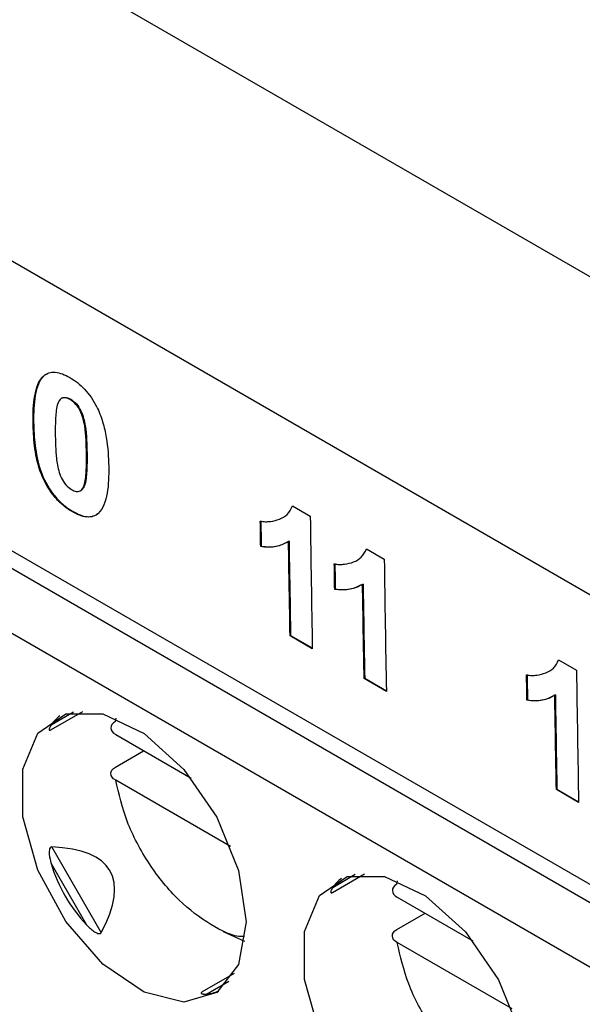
# Model space of a CAD drawing. Header units: millimetres. Extents: x -0.39 to 0.76, y -0.29 to 0.59.
# Tile 110 of 137: x 0.59575 to 0.60281, y 0.33854 to 0.35091. Entities that reach past the tile are written whole.
import ezdxf

# ---------------------------------------------------------------- set-up
doc = ezdxf.new("R2010")
doc.units = ezdxf.units.MM

msp = doc.modelspace()

# ---------------------------------------------------------------- linework, layer by layer
at = {"color": 7, "linetype": 'Continuous', "lineweight": 25}
for p, q in [((0.52791, 0.390978), (0.613637, 0.341489)), ((0.610572, 0.339258), (0.580167, 0.356811)), ((0.580225, 0.353143), (0.608853, 0.336617)), ((0.596089, 0.346456), (0.596054, 0.346441)), ((0.596275, 0.346156), (0.596268, 0.346152)), ((0.596387, 0.346142), (0.59638, 0.346138)), ((0.595921, 0.345854), (0.595914, 0.34585)), ((0.596591, 0.345463), (0.596584, 0.345459)), ((0.59651, 0.344994), (0.596517, 0.344998)), ((0.596567, 0.34508), (0.59656, 0.345076)), ((0.59641, 0.344735), (0.596403, 0.344731)), ((0.59917, 0.344802), (0.599394, 0.344673)), ((0.599128, 0.344359), (0.599121, 0.344355)), ((0.598779, 0.344296), (0.598772, 0.344292)), ((0.600099, 0.344265), (0.600323, 0.344136)), ((0.599708, 0.343759), (0.599701, 0.343755)), ((0.600058, 0.343822), (0.600051, 0.343818)), ((0.599148, 0.343176), (0.599141, 0.343172)), ((0.59942, 0.34301), (0.599141, 0.343172)), ((0.599148, 0.343176), (0.59942, 0.343019)), ((0.602513, 0.342872), (0.602737, 0.342742)), ((0.600078, 0.342639), (0.600071, 0.342635)), ((0.60035, 0.342474), (0.600071, 0.342635)), ((0.600078, 0.342639), (0.60035, 0.342482)), ((0.602122, 0.342366), (0.602115, 0.342362)), ((0.602472, 0.342429), (0.602465, 0.342425)), ((0.596137, 0.341991), (0.596539, 0.342222)), ((0.596948, 0.342096), (0.596956, 0.342137)), ((0.596951, 0.341931), (0.597898, 0.341384)), ((0.596948, 0.341524), (0.597302, 0.341729)), ((0.598393, 0.340527), (0.596951, 0.34136)), ((0.602492, 0.341245), (0.602485, 0.341241)), ((0.602764, 0.34108), (0.602485, 0.341241)), ((0.602492, 0.341245), (0.602764, 0.341088)), ((0.59677, 0.339445), (0.596149, 0.34052)), ((0.596141, 0.340312), (0.596585, 0.339542)), ((0.599673, 0.33995), (0.600074, 0.340181)), ((0.600483, 0.340055), (0.600491, 0.340096)), ((0.600486, 0.33989), (0.601434, 0.339343)), ((0.600483, 0.339483), (0.600837, 0.339688)), ((0.598573, 0.339335), (0.598305, 0.339455)), ((0.601928, 0.338486), (0.600486, 0.339319)), ((0.598438, 0.338931), (0.598037, 0.3387))]:
    msp.add_line(p, q, dxfattribs=at)
at = {"color": 9, "linetype": 'Continuous', "lineweight": 25}
for p, q in [((0.563942, 0.362318), (0.608858, 0.336388)), ((0.608877, 0.335561), (0.563589, 0.361705)), ((0.596423, 0.342214), (0.596141, 0.34205)), ((0.599959, 0.340173), (0.599676, 0.340009)), ((0.598091, 0.338673), (0.598373, 0.338836))]:
    msp.add_line(p, q, dxfattribs=at)
at = {"color": 7, "linetype": 'Continuous', "lineweight": 25, "flags": 128}
for points in [[(0.59859, 0.33958), (0.598495, 0.339045), (0.598221, 0.338693), (0.597807, 0.338571), (0.597307, 0.338695), (0.596789, 0.339049), (0.596324, 0.339585), (0.595974, 0.340231), (0.595786, 0.340899), (0.595786, 0.341499), (0.595974, 0.34195), (0.596324, 0.342192), (0.596789, 0.342191), (0.597307, 0.341947), (0.597807, 0.341495), (0.598221, 0.340893), (0.598495, 0.340225), (0.59859, 0.33958)], [(0.602126, 0.337539), (0.60203, 0.337004), (0.601757, 0.336652), (0.601342, 0.33653), (0.600842, 0.336654), (0.600325, 0.337008), (0.599859, 0.337544), (0.599509, 0.33819), (0.599322, 0.338858), (0.599322, 0.339458), (0.599509, 0.339909), (0.599859, 0.340151), (0.600325, 0.34015), (0.600842, 0.339906), (0.601342, 0.339454), (0.601757, 0.338852), (0.60203, 0.338184), (0.602126, 0.337539)]]:
    msp.add_lwpolyline(points, dxfattribs=at)
at = {"color": 7, "linetype": 'Continuous', "lineweight": 25}
for centre, major_axis, ratio, start_param, end_param in [((0.598134, 0.34095), (0.00202, -0.001057), 0.444531, 2.938632, 3.090972), ((0.588415, 0.335339), (0.008463, 0.004885), 0.204676, 5.967402, 6.598996), ((0.598134, 0.34095), (0.001816, 0.001049), 0.953495, 2.917197, 3.365347), ((0.60167, 0.338909), (0.00202, -0.001057), 0.444531, 2.938632, 3.090972), ((0.598134, 0.34095), (0.000095, 0.002277), 0.44448, 3.192324, 3.344497)]:
    msp.add_ellipse(centre, major_axis=major_axis, ratio=ratio, start_param=start_param, end_param=end_param, dxfattribs=at)
for points, knots in [([(0.596054, 0.346441), (0.596023, 0.346413), (0.595999, 0.346376), (0.595963, 0.34629), (0.595951, 0.34624), (0.595923, 0.346086), (0.595919, 0.345971), (0.595921, 0.345854)], [0, 0, 0, 0, 0.25, 0.25, 0.5, 0.5, 1, 1, 1, 1]), ([(0.596047, 0.346437), (0.596067, 0.346453), (0.596088, 0.346466), (0.596137, 0.346481), (0.596164, 0.346484), (0.596221, 0.346479), (0.596251, 0.346471), (0.596313, 0.346448), (0.596344, 0.346432), (0.596376, 0.346415)], [0, 0, 0, 0, 0.25, 0.25, 0.5, 0.5, 0.75, 0.75, 1, 1, 1, 1]), ([(0.595914, 0.34585), (0.595912, 0.345966), (0.595915, 0.346081), (0.595944, 0.346236), (0.595956, 0.346285), (0.595991, 0.346371), (0.596016, 0.346409), (0.596047, 0.346437)], [0, 0, 0, 0, 0.5, 0.5, 0.75, 0.75, 1, 1, 1, 1]), ([(0.596376, 0.346415), (0.596407, 0.346396), (0.596439, 0.346376), (0.596501, 0.346327), (0.596532, 0.346299), (0.59659, 0.346238), (0.596617, 0.346203), (0.596668, 0.34613), (0.59669, 0.346092), (0.596711, 0.346052)], [0, 0, 0, 0, 0.25, 0.25, 0.5, 0.5, 0.75, 0.75, 1, 1, 1, 1]), ([(0.59638, 0.346138), (0.59636, 0.346148), (0.596341, 0.346157), (0.596304, 0.346163), (0.596286, 0.346161), (0.596243, 0.346141), (0.596229, 0.346105), (0.596218, 0.346069)], [0, 0, 0, 0, 0.25, 0.25, 0.5, 0.5, 1, 1, 1, 1]), ([(0.596275, 0.346156), (0.596276, 0.346157), (0.596281, 0.34616), (0.596289, 0.346163), (0.5963, 0.346165), (0.596313, 0.346166), (0.596325, 0.346165), (0.596337, 0.346162), (0.59635, 0.346159), (0.596362, 0.346154), (0.596375, 0.346148), (0.596383, 0.346144), (0.596387, 0.346142)], [0, 0, 0, 0, 0.044518, 0.154786, 0.266166, 0.380637, 0.495999, 0.596048, 0.696699, 0.799336, 0.902642, 1, 1, 1, 1]), ([(0.596584, 0.345459), (0.596582, 0.345572), (0.59658, 0.345685), (0.596557, 0.345836), (0.59655, 0.345867), (0.596533, 0.345929), (0.596522, 0.345961), (0.596494, 0.346023), (0.596474, 0.346053), (0.596429, 0.346103), (0.596404, 0.346122), (0.59638, 0.346138)], [0, 0, 0, 0, 0.5, 0.5, 0.625, 0.625, 0.75, 0.75, 0.875, 0.875, 1, 1, 1, 1]), ([(0.596387, 0.346142), (0.596411, 0.346126), (0.596436, 0.346108), (0.596481, 0.346058), (0.5965, 0.346028), (0.596529, 0.345965), (0.59654, 0.345933), (0.596557, 0.345871), (0.596564, 0.34584), (0.596587, 0.345689), (0.596589, 0.345576), (0.596591, 0.345463)], [0, 0, 0, 0, 0.125, 0.125, 0.25, 0.25, 0.375, 0.375, 0.5, 0.5, 1, 1, 1, 1]), ([(0.596218, 0.346069), (0.596211, 0.346041), (0.596205, 0.346011), (0.596202, 0.34598), (0.596199, 0.345949), (0.596196, 0.345916), (0.596195, 0.345884), (0.596192, 0.345819), (0.596192, 0.345752), (0.596193, 0.345685)], [0, 0, 0, 0, 0.0001255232, 0.0001255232, 0.0001255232, 0.0002506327, 0.0002506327, 0.0002506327, 0.0004998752, 0.0004998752, 0.0004998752, 0.0004998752]), ([(0.596711, 0.346052), (0.596743, 0.345987), (0.596768, 0.345922), (0.596807, 0.345792), (0.596822, 0.345727), (0.596853, 0.345537), (0.596861, 0.345416), (0.596864, 0.345298)], [0, 0, 0, 0, 0.25, 0.25, 0.5, 0.5, 1, 1, 1, 1]), ([(0.596403, 0.344731), (0.596361, 0.344757), (0.59632, 0.344785), (0.596239, 0.344855), (0.5962, 0.344896), (0.596094, 0.345033), (0.596035, 0.345142), (0.595965, 0.345354), (0.595945, 0.345458), (0.59592, 0.345658), (0.595916, 0.345754), (0.595914, 0.34585)], [0, 0, 0, 0, 0.125, 0.125, 0.25, 0.25, 0.5, 0.5, 0.75, 0.75, 1, 1, 1, 1]), ([(0.595921, 0.345854), (0.595923, 0.345758), (0.595928, 0.345661), (0.595952, 0.345461), (0.595972, 0.345357), (0.596043, 0.345144), (0.596101, 0.345037), (0.596207, 0.344901), (0.596246, 0.344859), (0.596326, 0.344789), (0.596368, 0.344761), (0.59641, 0.344735)], [0, 0, 0, 0, 0.25, 0.25, 0.5, 0.5, 0.75, 0.75, 0.875, 0.875, 1, 1, 1, 1]), ([(0.596193, 0.345685), (0.596194, 0.345629), (0.596195, 0.345572), (0.596202, 0.345457), (0.596206, 0.345399), (0.596226, 0.345278), (0.596241, 0.345215), (0.596284, 0.345122), (0.596303, 0.345092), (0.596348, 0.345042), (0.596373, 0.345024), (0.596398, 0.345008)], [0, 0, 0, 0, 0.25, 0.25, 0.5, 0.5, 0.75, 0.75, 0.875, 0.875, 1, 1, 1, 1]), ([(0.59656, 0.345076), (0.596567, 0.345104), (0.596572, 0.345134), (0.596575, 0.345165), (0.596579, 0.345197), (0.596581, 0.345229), (0.596582, 0.345261), (0.596585, 0.345326), (0.596585, 0.345392), (0.596584, 0.345459)], [0, 0, 0, 0, 0.0001250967, 0.0001250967, 0.0001250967, 0.0002497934, 0.0002497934, 0.0002497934, 0.0004982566, 0.0004982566, 0.0004982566, 0.0004982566]), ([(0.596591, 0.345463), (0.596592, 0.345396), (0.596592, 0.345329), (0.596586, 0.3452), (0.596581, 0.345137), (0.596567, 0.34508)], [0, 0, 0, 0, 0.5, 0.5, 1, 1, 1, 1]), ([(0.596864, 0.345298), (0.596865, 0.345181), (0.596862, 0.345066), (0.596834, 0.344911), (0.596822, 0.344862), (0.596786, 0.344775), (0.596762, 0.344737), (0.596731, 0.344709)], [0, 0, 0, 0, 0.5, 0.5, 0.75, 0.75, 1, 1, 1, 1]), ([(0.596398, 0.345008), (0.596418, 0.344998), (0.596437, 0.344989), (0.596474, 0.344983), (0.596491, 0.344984), (0.596534, 0.345005), (0.596548, 0.345041), (0.59656, 0.345076)], [0, 0, 0, 0, 0.25, 0.25, 0.5, 0.5, 1, 1, 1, 1]), ([(0.596567, 0.34508), (0.596565, 0.345076), (0.596562, 0.345067), (0.596558, 0.345054), (0.596553, 0.345042), (0.596547, 0.34503), (0.59654, 0.345019), (0.596532, 0.345009), (0.596524, 0.345002), (0.596519, 0.344999), (0.596517, 0.344998)], [0, 0, 0, 0, 0.1308891, 0.2618151, 0.3931349, 0.524842, 0.6557979, 0.787381, 0.9219251, 1, 1, 1, 1]), ([(0.596731, 0.344709), (0.596711, 0.344693), (0.59669, 0.34468), (0.596641, 0.344665), (0.596614, 0.344662), (0.596557, 0.344667), (0.596527, 0.344675), (0.596465, 0.344698), (0.596434, 0.344714), (0.596403, 0.344731)], [0, 0, 0, 0, 0.25, 0.25, 0.5, 0.5, 0.75, 0.75, 1, 1, 1, 1]), ([(0.59641, 0.344735), (0.596441, 0.344718), (0.596473, 0.344702), (0.596534, 0.344679), (0.596564, 0.344671), (0.596621, 0.344666), (0.596648, 0.344669), (0.596697, 0.344684), (0.596718, 0.344697), (0.596738, 0.344713)], [0, 0, 0, 0, 0.25, 0.25, 0.5, 0.5, 0.75, 0.75, 1, 1, 1, 1]), ([(0.598767, 0.344612), (0.598789, 0.344609), (0.598811, 0.344605), (0.598853, 0.344604), (0.598874, 0.344606), (0.598934, 0.344613), (0.598972, 0.344623), (0.599045, 0.34465), (0.599077, 0.344669), (0.599132, 0.344725), (0.599153, 0.344761), (0.59917, 0.344802)], [0, 0, 0, 0, 0.125, 0.125, 0.25, 0.25, 0.5, 0.5, 0.75, 0.75, 1, 1, 1, 1]), ([(0.599121, 0.344355), (0.599072, 0.344326), (0.599019, 0.344303), (0.598901, 0.344282), (0.598838, 0.344283), (0.598772, 0.344292)], [0, 0, 0, 0, 0.5, 0.5, 1, 1, 1, 1]), ([(0.598779, 0.344296), (0.598811, 0.344293), (0.598877, 0.344285), (0.598993, 0.344295), (0.599064, 0.344329), (0.599109, 0.344352)], [0, 0, 0, 0, 0.266674, 0.533511, 1, 1, 1, 1]), ([(0.599696, 0.344075), (0.599719, 0.344072), (0.599741, 0.344069), (0.599783, 0.344067), (0.599804, 0.344069), (0.599864, 0.344077), (0.599902, 0.344086), (0.599975, 0.344113), (0.600007, 0.344133), (0.600062, 0.344188), (0.600083, 0.344224), (0.600099, 0.344265)], [0, 0, 0, 0, 0.125, 0.125, 0.25, 0.25, 0.5, 0.5, 0.75, 0.75, 1, 1, 1, 1]), ([(0.600051, 0.343818), (0.600002, 0.343789), (0.599949, 0.343766), (0.599831, 0.343745), (0.599768, 0.343746), (0.599701, 0.343755)], [0, 0, 0, 0, 0.5, 0.5, 1, 1, 1, 1]), ([(0.599708, 0.343759), (0.599741, 0.343756), (0.599807, 0.343749), (0.599922, 0.343758), (0.599994, 0.343793), (0.600039, 0.343815)], [0, 0, 0, 0, 0.266674, 0.533511, 1, 1, 1, 1]), ([(0.60211, 0.342682), (0.602133, 0.342678), (0.602155, 0.342675), (0.602197, 0.342674), (0.602218, 0.342675), (0.602278, 0.342683), (0.602316, 0.342693), (0.602388, 0.34272), (0.602421, 0.342739), (0.602476, 0.342794), (0.602497, 0.34283), (0.602513, 0.342872)], [0, 0, 0, 0, 0.125, 0.125, 0.25, 0.25, 0.5, 0.5, 0.75, 0.75, 1, 1, 1, 1]), ([(0.602465, 0.342425), (0.602416, 0.342395), (0.602363, 0.342373), (0.602245, 0.342352), (0.602182, 0.342353), (0.602115, 0.342362)], [0, 0, 0, 0, 0.5, 0.5, 1, 1, 1, 1]), ([(0.602122, 0.342366), (0.602155, 0.342362), (0.602221, 0.342355), (0.602336, 0.342364), (0.602408, 0.342399), (0.602453, 0.342421)], [0, 0, 0, 0, 0.266674, 0.533511, 1, 1, 1, 1]), ([(0.596141, 0.34205), (0.596138, 0.342046), (0.596132, 0.342036), (0.596124, 0.342022), (0.596119, 0.342009), (0.596116, 0.342), (0.596116, 0.341993), (0.596117, 0.341989), (0.596119, 0.341987), (0.596123, 0.341985), (0.596128, 0.341986), (0.596133, 0.341988), (0.596137, 0.34199), (0.596137, 0.341991)], [0, 0, 0, 0, 0.15679, 0.313928, 0.464994, 0.617155, 0.690109, 0.763632, 0.819691, 0.8768, 0.938075, 0.989778, 1, 1, 1, 1]), ([(0.596948, 0.342096), (0.59691, 0.342074), (0.596889, 0.342044), (0.596891, 0.341983), (0.596913, 0.341953), (0.596951, 0.341931)], [0, 0, 0, 0, 0.5, 0.5, 1, 1, 1, 1]), ([(0.596951, 0.34136), (0.596913, 0.341381), (0.596891, 0.341411), (0.596889, 0.341472), (0.59691, 0.341503), (0.596948, 0.341524)], [0, 0, 0, 0, 0.5, 0.5, 1, 1, 1, 1]), ([(0.598569, 0.339397), (0.59856, 0.339396), (0.598434, 0.339386), (0.598141, 0.339534), (0.597733, 0.339836), (0.59736, 0.340295), (0.597073, 0.340832), (0.596991, 0.341187), (0.596951, 0.34136)], [0, 0, 0, 0, 0.014695, 0.207038, 0.39938, 0.603519, 0.807658, 1, 1, 1, 1]), ([(0.596149, 0.34052), (0.596141, 0.340521), (0.596133, 0.340517), (0.596123, 0.340502), (0.59612, 0.340492), (0.596115, 0.340464), (0.596116, 0.340444), (0.596121, 0.340387), (0.59613, 0.340349), (0.596141, 0.340312)], [0, 0, 0, 0, 0.125, 0.125, 0.25, 0.25, 0.5, 0.5, 1, 1, 1, 1]), ([(0.600483, 0.340055), (0.600446, 0.340033), (0.600425, 0.340003), (0.600426, 0.339942), (0.600448, 0.339912), (0.600486, 0.33989)], [0, 0, 0, 0, 0.5, 0.5, 1, 1, 1, 1]), ([(0.599676, 0.340009), (0.599673, 0.340005), (0.599667, 0.339995), (0.59966, 0.339981), (0.599654, 0.339968), (0.599652, 0.339959), (0.599652, 0.339952), (0.599653, 0.339948), (0.599655, 0.339946), (0.599658, 0.339944), (0.599663, 0.339945), (0.599669, 0.339947), (0.599672, 0.339949), (0.599673, 0.33995)], [0, 0, 0, 0, 0.15679, 0.313928, 0.464994, 0.617155, 0.690109, 0.763632, 0.819691, 0.8768, 0.938075, 0.989778, 1, 1, 1, 1]), ([(0.596585, 0.339542), (0.596601, 0.339526), (0.596617, 0.33951), (0.596634, 0.339495), (0.596651, 0.33948), (0.596668, 0.339467), (0.596687, 0.339455), (0.596696, 0.339449), (0.596705, 0.339444), (0.596715, 0.33944), (0.596722, 0.339437), (0.59673, 0.339434), (0.596738, 0.339433), (0.596742, 0.339432), (0.596746, 0.339432), (0.59675, 0.339433), (0.596754, 0.339433), (0.596757, 0.339434), (0.59676, 0.339435), (0.596763, 0.339436), (0.596765, 0.339438), (0.596767, 0.339441), (0.596768, 0.339442), (0.596769, 0.339443), (0.59677, 0.339445)], [0, 0, 0, 0, 0.0000683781, 0.0000683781, 0.0000683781, 0.0001344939, 0.0001344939, 0.0001344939, 0.0001663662, 0.0001663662, 0.0001663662, 0.0001910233, 0.0001910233, 0.0001910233, 0.000204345, 0.000204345, 0.000204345, 0.0002156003, 0.0002156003, 0.0002156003, 0.0002269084, 0.0002269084, 0.0002269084, 0.0002330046, 0.0002330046, 0.0002330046, 0.0002330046]), ([(0.600486, 0.339319), (0.600448, 0.33934), (0.600426, 0.33937), (0.600425, 0.339431), (0.600446, 0.339462), (0.600483, 0.339483)], [0, 0, 0, 0, 0.5, 0.5, 1, 1, 1, 1]), ([(0.60209, 0.337355), (0.602086, 0.337354), (0.601965, 0.337346), (0.601676, 0.337493), (0.601269, 0.337794), (0.600896, 0.338254), (0.600609, 0.33879), (0.600526, 0.339146), (0.600486, 0.339319)], [0, 0, 0, 0, 0.006915, 0.2007761, 0.3946373, 0.6003881, 0.8061389, 1, 1, 1, 1]), ([(0.598037, 0.3387), (0.598036, 0.338699), (0.598031, 0.338696), (0.598028, 0.338693), (0.598026, 0.33869), (0.598025, 0.338686), (0.598026, 0.338683), (0.59803, 0.338679), (0.598038, 0.338676), (0.598048, 0.338674), (0.59806, 0.338672), (0.598074, 0.338672), (0.598085, 0.338673), (0.598091, 0.338673)], [0, 0, 0, 0, 0.03405, 0.082861, 0.124074, 0.166389, 0.245519, 0.326468, 0.451081, 0.576987, 0.705162, 0.833704, 1, 1, 1, 1])]:
    msp.add_open_spline(points, degree=3, knots=knots, dxfattribs=at)
for points in [[(0.598772, 0.344292), (0.59877, 0.344399), (0.598768, 0.344505), (0.598767, 0.344612)], [(0.598774, 0.344616), (0.598775, 0.344509), (0.598777, 0.344403), (0.598779, 0.344296)], [(0.599394, 0.344673), (0.599402, 0.344118), (0.59941, 0.343564), (0.59942, 0.34301)], [(0.599141, 0.343172), (0.599134, 0.343566), (0.599127, 0.34396), (0.599121, 0.344355)], [(0.599128, 0.344359), (0.599134, 0.343964), (0.599141, 0.34357), (0.599148, 0.343176)], [(0.600323, 0.344136), (0.600331, 0.343581), (0.60034, 0.343027), (0.60035, 0.342474)], [(0.599701, 0.343755), (0.5997, 0.343862), (0.599698, 0.343968), (0.599696, 0.344075)], [(0.599704, 0.344079), (0.599705, 0.343973), (0.599707, 0.343866), (0.599708, 0.343759)], [(0.600071, 0.342635), (0.600064, 0.343029), (0.600057, 0.343423), (0.600051, 0.343818)], [(0.600058, 0.343822), (0.600064, 0.343428), (0.600071, 0.343033), (0.600078, 0.342639)], [(0.602737, 0.342742), (0.602745, 0.342188), (0.602754, 0.341634), (0.602764, 0.34108)], [(0.602115, 0.342362), (0.602114, 0.342468), (0.602112, 0.342575), (0.60211, 0.342682)], [(0.602118, 0.342686), (0.602119, 0.342579), (0.602121, 0.342472), (0.602122, 0.342366)], [(0.602485, 0.341241), (0.602478, 0.341636), (0.602471, 0.34203), (0.602465, 0.342425)], [(0.602472, 0.342429), (0.602478, 0.342034), (0.602485, 0.34164), (0.602492, 0.341245)]]:
    msp.add_open_spline(points, degree=3, dxfattribs=at)

doc.saveas('drawing.dxf')
